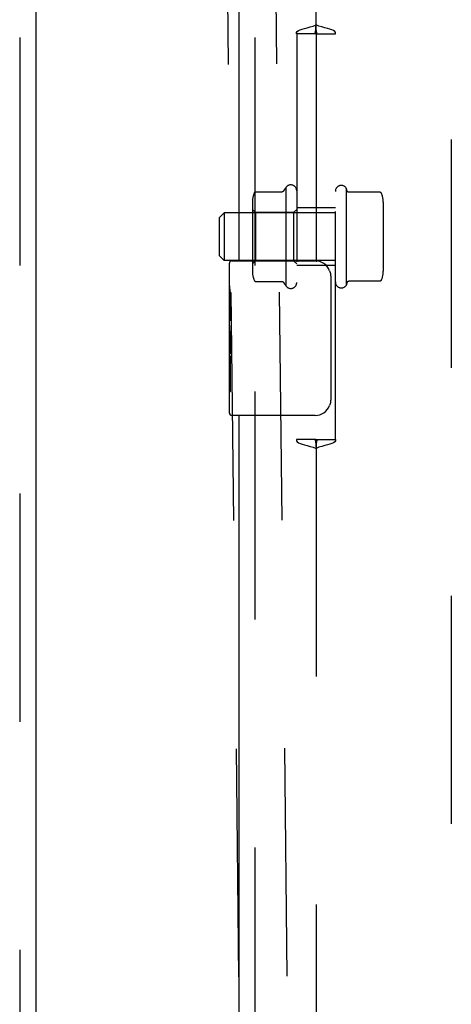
# Model space of a CAD drawing. Header units: inches. Extents: x 0 to 268, y 0 to 174.
# Tile 48 of 125: x 85.35 to 88.14, y 119.16 to 125.53. Entities that reach past the tile are written whole.
import ezdxf

# ---------------------------------------------------------------- set-up
doc = ezdxf.new("R2010")
doc.units = ezdxf.units.IN
doc.header["$LTSCALE"] = 14.754949
doc.header["$MEASUREMENT"] = 0
doc.linetypes.add('HIDDEN', pattern=[0.2, 0.1, -0.1])
for name, color, linetype in [('DEFAULT_2', 8, 'HIDDEN'), ('LEFT_OR_SECONDARY_DOOR_ASSEMBLY', 7, 'CONTINUOUS'), ('RIGHT_OR_MAIN_DOOR_ASSEMBLY', 7, 'CONTINUOUS'), ('SUBPANEL', 7, 'CONTINUOUS')]:
    doc.layers.add(name, color=color, linetype=linetype)

msp = doc.modelspace()

# ---------------------------------------------------------------- linework, layer by layer
at = {"layer": 'DEFAULT_2', "color": 8, "linetype": 'HIDDEN'}
for p, q in [((86.6493, 129.6697), (87.0517, 94.6758)), ((86.9618, 129.6733), (87.3642, 94.6794)), ((88.1433, 127.7086), (88.1433, 54.7386))]:
    msp.add_line(p, q, dxfattribs=at)
at = {"layer": 'LEFT_OR_SECONDARY_DOOR_ASSEMBLY', "color": 8, "linetype": 'HIDDEN'}
msp.add_line((85.3518, 128.3696), (85.3518, 54.0776), dxfattribs=at)
at = {"layer": 'LEFT_OR_SECONDARY_DOOR_ASSEMBLY', "color": 3, "linetype": 'Continuous'}
msp.add_line((85.4558, 128.3696), (85.4558, 54.0776), dxfattribs=at)
at = {"layer": 'RIGHT_OR_MAIN_DOOR_ASSEMBLY', "color": 3, "linetype": 'Continuous'}
for p, q in [((86.7683, 128.3696), (86.7683, 123.9736)), ((86.7683, 122.9736), (86.7683, 102.4736))]:
    msp.add_line(p, q, dxfattribs=at)
at = {"layer": 'RIGHT_OR_MAIN_DOOR_ASSEMBLY', "color": 8, "linetype": 'HIDDEN'}
for p, q in [((86.8723, 128.3696), (86.8723, 123.8186)), ((86.8723, 123.1286), (86.8723, 102.3186))]:
    msp.add_line(p, q, dxfattribs=at)
at = {"layer": 'RIGHT_OR_MAIN_DOOR_ASSEMBLY', "color": 7, "linetype": 'Continuous'}
for p, q in [((86.7083, 123.813), (86.7083, 123.9586)), ((86.7233, 123.9736), (87.2633, 123.9736)), ((87.3633, 123.8736), (87.3633, 123.0736)), ((86.7083, 123.5552), (86.7083, 123.8121)), ((86.7141, 123.7566), (86.7083, 123.7566)), ((86.7153, 123.5888), (86.7153, 123.7251)), ((86.7083, 123.5888), (86.7153, 123.5888)), ((86.7083, 122.9886), (86.7083, 123.5524)), ((86.7099, 123.5259), (86.7083, 123.5259)), ((86.7083, 123.3942), (86.7143, 123.3942)), ((86.7083, 123.3582), (86.7153, 123.3582)), ((86.7153, 123.1278), (86.7153, 123.3582)), ((86.7083, 123.2953), (86.7153, 123.2953)), ((86.7083, 123.1278), (86.7153, 123.1278)), ((87.2633, 122.9736), (86.7233, 122.9736))]:
    msp.add_line(p, q, dxfattribs=at)
for points in [[(87.3566, 123.9098), (87.3586, 123.9041), (87.3602, 123.8983), (87.3615, 123.8923), (87.3625, 123.8861), (87.3631, 123.8799), (87.3633, 123.8736)], [(86.7083, 123.8129), (86.7085, 123.8092), (86.7089, 123.8046), (86.7095, 123.7992), (86.7111, 123.786)], [(86.7111, 123.786), (86.712, 123.7784), (86.7129, 123.7703), (86.7137, 123.7617)], [(86.7137, 123.7617), (86.7143, 123.7528), (86.7149, 123.7437), (86.7152, 123.7344), (86.7153, 123.7251)], [(86.7083, 123.5552), (86.7085, 123.547), (86.709, 123.538), (86.7097, 123.5279)], [(86.7097, 123.5279), (86.7126, 123.4942), (86.7135, 123.4822), (86.7142, 123.4698), (86.7148, 123.4572), (86.7152, 123.4445), (86.7153, 123.4316), (86.7152, 123.4188), (86.7148, 123.406), (86.7142, 123.3935), (86.7135, 123.3812), (86.7126, 123.3692)], [(87.3633, 123.0736), (87.3631, 123.0673), (87.3625, 123.0611), (87.3615, 123.055), (87.3602, 123.049), (87.3586, 123.0431), (87.3566, 123.0374)]]:
    msp.add_lwpolyline(points, dxfattribs=at)
for centre, radius, start, end in [((86.7233, 123.9586), 0.015, 90, 180), ((87.2633, 123.8736), 0.1, 21.19986, 90), ((87.2633, 123.0736), 0.1, 270, 338.79459), ((86.7233, 122.9886), 0.015, 180, 270)]:
    msp.add_arc(centre, radius, start, end, dxfattribs=at)
msp.add_ellipse((86.9713, 123.3896), major_axis=(0.263, 0), ratio=0.432808, start_param=3.141593, end_param=3.321581, dxfattribs=at)
at = {"layer": 'SUBPANEL', "color": 8, "linetype": 'HIDDEN'}
for p, q in [((87.2683, 125.4998), (87.2683, 125.6924)), ((87.2668, 125.4424), (87.1426, 125.4424)), ((87.1433, 125.4424), (87.1433, 122.8174)), ((87.2648, 125.4489), (87.2684, 125.4493)), ((87.2668, 125.4424), (87.2699, 125.4424)), ((87.2684, 125.4493), (87.2669, 125.4493)), ((87.2683, 125.4424), (87.2683, 122.8174)), ((87.2698, 125.4493), (87.2687, 125.4493)), ((87.2699, 125.4424), (87.3941, 125.4424)), ((87.3933, 122.8174), (87.3933, 125.4424)), ((86.8786, 124.4199), (87.049, 124.4199)), ((87.0733, 124.4482), (87.0733, 123.8115)), ((87.4633, 124.4447), (87.4633, 123.815)), ((87.4703, 124.4239), (87.4633, 124.4447)), ((87.682, 124.417), (87.4798, 124.417)), ((86.8573, 124.3566), (86.8573, 123.9031)), ((87.7033, 124.3537), (87.7033, 123.906)), ((86.6433, 124.2549), (86.6733, 124.2849)), ((86.6733, 124.2849), (86.6733, 123.9749)), ((87.3933, 124.2849), (86.6733, 124.2849)), ((86.8773, 124.2859), (86.8573, 124.3059)), ((86.8773, 124.2859), (86.8773, 123.9739)), ((87.1233, 124.2859), (86.8773, 124.2859)), ((87.1233, 124.2859), (87.1433, 124.3059)), ((87.1233, 124.2859), (87.1233, 123.9739)), ((87.3933, 124.3174), (87.1433, 124.3174)), ((86.6433, 124.0049), (86.6433, 124.2549)), ((86.6433, 124.0049), (86.6733, 123.9749)), ((87.3933, 123.9749), (86.6733, 123.9749)), ((86.8773, 123.9739), (86.8573, 123.9539)), ((87.1233, 123.9739), (86.8773, 123.9739)), ((87.1233, 123.9739), (87.1433, 123.9539)), ((87.3933, 123.9424), (87.1433, 123.9424)), ((86.8786, 123.8399), (87.049, 123.8399)), ((87.4703, 123.8358), (87.4633, 123.815)), ((87.682, 123.8427), (87.4798, 123.8427)), ((87.2668, 122.8174), (87.1426, 122.8174)), ((87.2668, 122.8174), (87.2699, 122.8174)), ((87.2669, 122.8105), (87.2679, 122.8104)), ((87.2718, 122.8108), (87.2683, 122.8104)), ((87.2683, 122.8104), (87.2698, 122.8105)), ((87.2699, 122.8174), (87.3941, 122.8174)), ((87.2683, 122.76), (87.2683, 118.8748))]:
    msp.add_line(p, q, dxfattribs=at)
for points in [[(87.1426, 125.4424), (87.1431, 125.4502), (87.1473, 125.457), (87.1554, 125.4631), (87.1665, 125.4684), (87.1796, 125.4728), (87.1945, 125.4771), (87.2118, 125.4816), (87.2304, 125.4865), (87.2496, 125.4924), (87.2683, 125.4998)], [(87.2632, 125.4498), (87.2633, 125.45), (87.2636, 125.4505), (87.264, 125.4515), (87.2645, 125.4532), (87.2651, 125.4561), (87.2658, 125.4604), (87.2666, 125.4667), (87.2673, 125.4754), (87.2679, 125.4863), (87.2683, 125.4998)], [(87.3941, 125.4424), (87.3936, 125.4502), (87.3893, 125.457), (87.3813, 125.4631), (87.3702, 125.4684), (87.3571, 125.4728), (87.3421, 125.4771), (87.3249, 125.4816), (87.3063, 125.4865), (87.2871, 125.4924), (87.2683, 125.4998)], [(87.2735, 125.4498), (87.2734, 125.45), (87.2731, 125.4505), (87.2727, 125.4515), (87.2722, 125.4532), (87.2715, 125.4561), (87.2709, 125.4604), (87.2701, 125.4667), (87.2694, 125.4754), (87.2688, 125.4863), (87.2683, 125.4998)], [(87.2635, 125.449), (87.2634, 125.4493), (87.2632, 125.4497), (87.2632, 125.4498)], [(87.2668, 125.4424), (87.265, 125.4463), (87.2639, 125.4484), (87.2635, 125.449)], [(87.2687, 125.4493), (87.2685, 125.4493), (87.2683, 125.4493), (87.2686, 125.4493), (87.2698, 125.4492), (87.2718, 125.4489)], [(87.2699, 125.4424), (87.2717, 125.4463), (87.2727, 125.4484), (87.2731, 125.449)], [(87.2731, 125.449), (87.2733, 125.4493), (87.2735, 125.4497), (87.2735, 125.4498)], [(86.8695, 124.4139), (86.8701, 124.4151), (86.8709, 124.4162), (86.8718, 124.4172), (86.8728, 124.418), (86.874, 124.4187), (86.8753, 124.4193), (86.8766, 124.4197), (86.878, 124.4199), (86.8786, 124.4199)], [(87.0575, 124.4245), (87.0575, 124.4245), (87.0574, 124.4244), (87.0573, 124.4243), (87.0573, 124.4242), (87.0572, 124.4241), (87.0571, 124.4239), (87.057, 124.4238), (87.0569, 124.4237), (87.0568, 124.4236), (87.0567, 124.4234), (87.0566, 124.4233), (87.0564, 124.4231), (87.0563, 124.423), (87.0562, 124.4229), (87.056, 124.4227), (87.0559, 124.4226), (87.0557, 124.4224), (87.0555, 124.4223), (87.0554, 124.4221), (87.0552, 124.422), (87.055, 124.4218), (87.0547, 124.4217), (87.0545, 124.4215), (87.0543, 124.4214), (87.054, 124.4212), (87.0537, 124.421), (87.0534, 124.4209), (87.053, 124.4207), (87.0527, 124.4206), (87.0523, 124.4204), (87.0518, 124.4203), (87.0514, 124.4202), (87.0508, 124.42), (87.0502, 124.42), (87.0495, 124.4199), (87.049, 124.4199)], [(87.4798, 124.417), (87.4796, 124.417), (87.479, 124.417), (87.4786, 124.4171), (87.4781, 124.4171), (87.4777, 124.4172), (87.4773, 124.4173), (87.4769, 124.4174), (87.4766, 124.4175), (87.4763, 124.4176), (87.476, 124.4178), (87.4757, 124.4179), (87.4754, 124.418), (87.4752, 124.4181), (87.4749, 124.4183), (87.4747, 124.4184), (87.4745, 124.4185), (87.4743, 124.4187), (87.4741, 124.4188), (87.4739, 124.4189), (87.4737, 124.4191), (87.4736, 124.4192), (87.4734, 124.4193), (87.4733, 124.4194), (87.4731, 124.4196), (87.473, 124.4197), (87.4728, 124.4198), (87.4727, 124.42), (87.4726, 124.4201), (87.4725, 124.4202), (87.4724, 124.4203), (87.4723, 124.4205), (87.4722, 124.4206), (87.4721, 124.4207), (87.472, 124.4208), (87.4719, 124.4209), (87.4718, 124.421), (87.4717, 124.4212), (87.4716, 124.4213), (87.4715, 124.4214), (87.4715, 124.4215), (87.4714, 124.4216), (87.4713, 124.4217), (87.4713, 124.4218), (87.4712, 124.4219), (87.4711, 124.422), (87.4711, 124.4221), (87.471, 124.4222), (87.471, 124.4224), (87.4709, 124.4225), (87.4709, 124.4226), (87.4708, 124.4227), (87.4708, 124.4227), (87.4707, 124.4228), (87.4707, 124.4229), (87.4706, 124.423), (87.4706, 124.4231), (87.4706, 124.4232), (87.4705, 124.4233), (87.4705, 124.4234), (87.4704, 124.4235), (87.4704, 124.4236), (87.4704, 124.4237), (87.4704, 124.4238), (87.4703, 124.4239), (87.4703, 124.4239)], [(87.6912, 124.4111), (87.6904, 124.4125), (87.6894, 124.4138), (87.6881, 124.4149), (87.6867, 124.4159), (87.6851, 124.4165), (87.6834, 124.4169), (87.682, 124.417)], [(86.8695, 123.8458), (86.8701, 123.8446), (86.8709, 123.8435), (86.8718, 123.8426), (86.8728, 123.8417), (86.874, 123.841), (86.8753, 123.8404), (86.8766, 123.8401), (86.878, 123.8399), (86.8786, 123.8399)], [(87.049, 123.8399), (87.0495, 123.8398), (87.0501, 123.8398), (87.0507, 123.8397), (87.0512, 123.8396), (87.0516, 123.8395), (87.052, 123.8394), (87.0524, 123.8393), (87.0528, 123.8391), (87.0531, 123.839), (87.0534, 123.8388), (87.0537, 123.8387), (87.054, 123.8386), (87.0542, 123.8384), (87.0544, 123.8383), (87.0547, 123.8381), (87.0549, 123.838), (87.0551, 123.8378), (87.0552, 123.8377), (87.0554, 123.8376), (87.0556, 123.8374), (87.0557, 123.8373), (87.0559, 123.8372), (87.056, 123.837), (87.0561, 123.8369), (87.0563, 123.8368), (87.0564, 123.8366), (87.0565, 123.8365), (87.0566, 123.8364), (87.0567, 123.8363), (87.0568, 123.8361), (87.0569, 123.836), (87.057, 123.8359), (87.0571, 123.8358), (87.0572, 123.8357), (87.0572, 123.8356), (87.0573, 123.8355), (87.0574, 123.8354), (87.0574, 123.8353), (87.0575, 123.8352)], [(87.4703, 123.8358), (87.4703, 123.8359), (87.4704, 123.836), (87.4704, 123.8361), (87.4704, 123.8361), (87.4704, 123.8362), (87.4705, 123.8363), (87.4705, 123.8364), (87.4706, 123.8365), (87.4706, 123.8366), (87.4706, 123.8367), (87.4707, 123.8368), (87.4707, 123.8369), (87.4708, 123.837), (87.4708, 123.8371), (87.4709, 123.8372), (87.4709, 123.8373), (87.471, 123.8374), (87.471, 123.8375), (87.4711, 123.8376), (87.4711, 123.8377), (87.4712, 123.8378), (87.4713, 123.8379), (87.4713, 123.838), (87.4714, 123.8381), (87.4715, 123.8382), (87.4715, 123.8383), (87.4716, 123.8385), (87.4717, 123.8386), (87.4718, 123.8387), (87.4719, 123.8388), (87.472, 123.8389), (87.4721, 123.839), (87.4722, 123.8392), (87.4723, 123.8393), (87.4724, 123.8394), (87.4725, 123.8395), (87.4726, 123.8396), (87.4727, 123.8398), (87.4728, 123.8399), (87.473, 123.84), (87.4731, 123.8402), (87.4733, 123.8403), (87.4734, 123.8404), (87.4736, 123.8405), (87.4737, 123.8407), (87.4739, 123.8408), (87.4741, 123.8409), (87.4743, 123.8411), (87.4745, 123.8412), (87.4747, 123.8413), (87.4749, 123.8415), (87.4752, 123.8416), (87.4754, 123.8417), (87.4757, 123.8419), (87.476, 123.842), (87.4763, 123.8421), (87.4766, 123.8422), (87.4769, 123.8423), (87.4773, 123.8424), (87.4777, 123.8425), (87.4781, 123.8426), (87.4786, 123.8427), (87.479, 123.8427), (87.4796, 123.8427), (87.4798, 123.8427)], [(87.6912, 123.8487), (87.6904, 123.8472), (87.6894, 123.8459), (87.6881, 123.8448), (87.6867, 123.8439), (87.6851, 123.8432), (87.6834, 123.8428), (87.682, 123.8427)], [(87.1426, 122.8174), (87.1431, 122.8096), (87.1473, 122.8027), (87.1554, 122.7966), (87.1665, 122.7913), (87.1796, 122.7869), (87.1945, 122.7827), (87.2118, 122.7782), (87.2304, 122.7732), (87.2496, 122.7673), (87.2683, 122.76)], [(87.2635, 122.8107), (87.2634, 122.8105), (87.2632, 122.8101), (87.2632, 122.81)], [(87.2632, 122.81), (87.2633, 122.8098), (87.2636, 122.8092), (87.264, 122.8082), (87.2645, 122.8065), (87.2651, 122.8037), (87.2658, 122.7994), (87.2666, 122.793), (87.2673, 122.7843), (87.2679, 122.7734), (87.2683, 122.76)], [(87.2668, 122.8174), (87.265, 122.8134), (87.2639, 122.8114), (87.2635, 122.8107)], [(87.2679, 122.8104), (87.2682, 122.8104), (87.2684, 122.8104), (87.2681, 122.8104), (87.2669, 122.8105), (87.2648, 122.8108)], [(87.3941, 122.8174), (87.3936, 122.8096), (87.3893, 122.8027), (87.3813, 122.7966), (87.3702, 122.7913), (87.3571, 122.7869), (87.3421, 122.7827), (87.3249, 122.7782), (87.3063, 122.7732), (87.2871, 122.7673), (87.2683, 122.76)], [(87.2735, 122.81), (87.2734, 122.8098), (87.2731, 122.8092), (87.2727, 122.8082), (87.2722, 122.8065), (87.2715, 122.8037), (87.2709, 122.7994), (87.2701, 122.793), (87.2694, 122.7843), (87.2688, 122.7734), (87.2683, 122.76)], [(87.2699, 122.8174), (87.2717, 122.8134), (87.2727, 122.8114), (87.2731, 122.8107)], [(87.2731, 122.8107), (87.2733, 122.8105), (87.2735, 122.8101), (87.2735, 122.81)]]:
    msp.add_lwpolyline(points, dxfattribs=at)
for centre, radius, start, end in [((87.105, 124.4265), 0.0384, 0, 145.55034), ((86.9985, 124.3566), 0.1412, 156.05, 180), ((87.5231, 124.1299), 0.551, 144.71076, 147.68472), ((87.4317, 124.423), 0.0384, 34.44966, 180), ((87.5621, 124.3537), 0.1412, 0, 23.95), ((86.9985, 123.9031), 0.1412, 180, 203.95), ((87.5621, 123.906), 0.1412, 336.05, 360), ((87.5231, 124.1299), 0.551, 212.31528, 215.28924), ((87.105, 123.8332), 0.0384, 214.44966, 360), ((87.4317, 123.8367), 0.0384, 180, 325.55034)]:
    msp.add_arc(centre, radius, start, end, dxfattribs=at)

doc.saveas('drawing.dxf')
